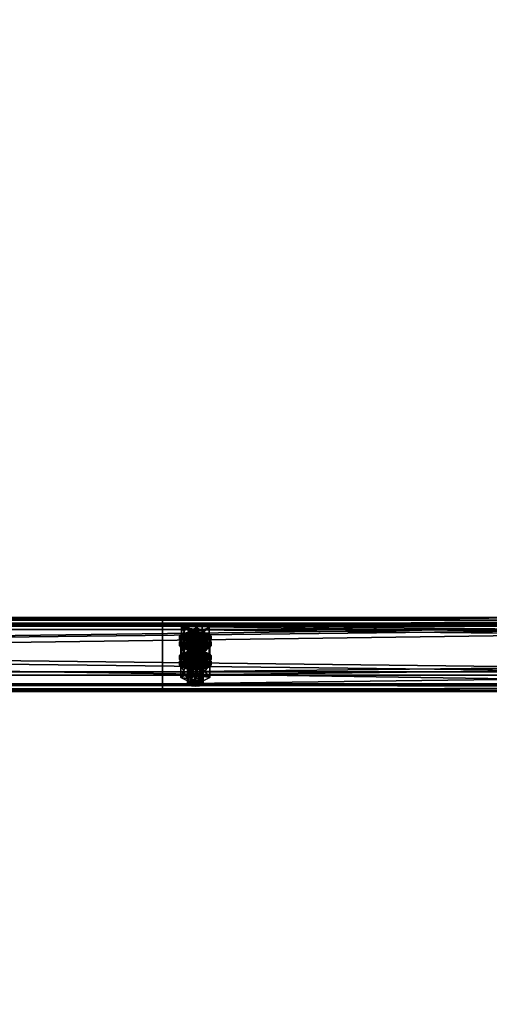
# Model space of a CAD drawing. Header units: millimetres. Extents: x 60485 to 71303, y 100 to 16900.
# Tile 99 of 256: x 62792 to 63147, y 4253 to 4998. Entities that reach past the tile are written whole.
import ezdxf

# ---------------------------------------------------------------- set-up
doc = ezdxf.new("R2010")
doc.units = ezdxf.units.MM
for name, color, linetype in [('13', 7, 'Continuous'), ('3', 7, 'Continuous'), ('9', 7, 'Continuous')]:
    doc.layers.add(name, color=color, linetype=linetype)

msp = doc.modelspace()

# ---------------------------------------------------------------- meshes
at = {"layer": '13', "color": 7}
mesh = msp.add_polyface(dxfattribs=at)
corners = [(62922, 4511.38, 4386.32), (62925, 4532.65, 4391.99), (62922, 4532.42, 4392.76), (62922, 4529.38, 4402.7), (62928, 4529.38, 4402.7), (62925, 4529.14, 4403.47), (62919.8, 4530.02, 4400.6), (62930.2, 4530.02, 4400.6), (62919, 4530.9, 4397.73), (62931, 4530.9, 4397.73), (62919.8, 4531.78, 4394.86), (62930.2, 4531.78, 4394.86), (62914.61, 4530.9, 4397.73), (62919.8, 4533.53, 4389.12), (62919.8, 4540.7, 4391.32), (62914.61, 4538.07, 4399.92), (62930.2, 4540.7, 4391.32), (62930.2, 4528.27, 4406.33), (62919.8, 4528.27, 4406.33), (62919.8, 4535.44, 4408.53), (62930.2, 4535.44, 4408.53), (62913, 4528.51, 4397), (62914.61, 4530.26, 4391.26), (62914.61, 4532.65, 4391.99), (62913, 4530.9, 4397.73), (62919, 4531.55, 4387.06), (62919, 4533.94, 4387.79), (62925, 4532.02, 4385.52), (62925, 4534.41, 4386.25), (62925, 4525, 4408.47), (62919, 4527.86, 4407.67), (62925, 4527.39, 4409.2), (62919, 4525.47, 4406.93), (62914.61, 4526.75, 4402.73), (62914.61, 4529.14, 4403.47), (62931, 4531.55, 4387.06), (62935.39, 4530.26, 4391.26), (62937, 4528.51, 4397), (62935.39, 4526.75, 4402.73), (62935.39, 4529.14, 4403.47), (62937, 4530.9, 4397.73), (62935.39, 4532.65, 4391.99), (62931, 4533.94, 4387.79), (62914.61, 4525.96, 4389.94), (62919, 4527.25, 4385.74), (62919, 4529.64, 4386.47), (62914.61, 4528.35, 4390.67), (62925, 4527.72, 4384.21), (62925, 4530.11, 4384.94), (62931, 4527.25, 4385.74), (62937, 4526.6, 4396.41), (62913, 4526.6, 4396.41), (62935.39, 4528.35, 4390.67)]
mesh.append_faces([[corners[k] for k in face] for face in [(0, 1, 2, 2), (3, 4, 5, 5), (12, 14, 15, 15), (13, 16, 14, 14), (18, 15, 19, 19), (17, 12, 18, 18), (15, 20, 19, 19), (21, 23, 24, 24), (22, 26, 23, 23), (25, 28, 26, 26), (29, 30, 31, 31), (32, 34, 30, 30), (33, 24, 34, 34), (25, 35, 27, 27), (34, 31, 30, 30), (42, 26, 28, 28), (43, 45, 46, 46), (44, 48, 45, 45), (44, 49, 47, 47)]], dxfattribs={"vtx0": -1, "color": 7})
mesh.append_faces([[corners[k] for k in face] for face in [(4, 3, 6, 6), (7, 6, 8, 8), (9, 8, 10, 10), (11, 10, 2, 2), (17, 13, 12, 12), (20, 15, 14, 14), (36, 25, 22, 22), (37, 22, 21, 21), (38, 21, 33, 33), (39, 34, 24, 24), (40, 24, 23, 23), (41, 23, 26, 26), (50, 51, 46, 46), (52, 46, 45, 45)]], dxfattribs={"vtx0": -1, "vtx2": -1, "vtx3": -1, "color": 7})
mesh.append_faces([[corners[k] for k in face] for face in [(12, 13, 14, 14), (17, 18, 19, 19), (18, 12, 15, 15), (21, 22, 23, 23), (22, 25, 26, 26), (25, 27, 28, 28), (32, 33, 34, 34), (33, 21, 24, 24), (43, 44, 45, 45), (44, 47, 48, 48)]], dxfattribs={"vtx2": -1, "vtx3": -1, "color": 7})
mesh = msp.add_polyface(dxfattribs=at)
corners = [(62925, 4511.62, 4385.56), (62928, 4532.42, 4392.76), (62925, 4532.65, 4391.99), (62928, 4511.38, 4386.32), (62930.2, 4531.78, 4394.86), (62928, 4529.38, 4402.7), (62919.8, 4530.02, 4400.6), (62930.2, 4530.02, 4400.6), (62919, 4530.9, 4397.73), (62931, 4530.9, 4397.73), (62919.8, 4531.78, 4394.86), (62922, 4532.42, 4392.76), (62919.8, 4533.53, 4389.12), (62930.2, 4533.53, 4389.12), (62930.2, 4540.7, 4391.32), (62935.39, 4530.9, 4397.73), (62935.39, 4538.07, 4399.92), (62930.2, 4528.27, 4406.33), (62930.2, 4535.44, 4408.53), (62919.8, 4535.44, 4408.53), (62919.8, 4540.7, 4391.32), (62925, 4532.02, 4385.52), (62931, 4531.55, 4387.06), (62931, 4533.94, 4387.79), (62925, 4534.41, 4386.25), (62935.39, 4530.26, 4391.26), (62935.39, 4532.65, 4391.99), (62937, 4528.51, 4397), (62937, 4530.9, 4397.73), (62935.39, 4526.75, 4402.73), (62935.39, 4529.14, 4403.47), (62931, 4527.86, 4407.67), (62931, 4525.47, 4406.93), (62925, 4527.39, 4409.2), (62919, 4531.55, 4387.06), (62914.61, 4530.26, 4391.26), (62913, 4528.51, 4397), (62914.61, 4529.14, 4403.47), (62913, 4530.9, 4397.73), (62914.61, 4532.65, 4391.99), (62919, 4533.94, 4387.79), (62925, 4527.72, 4384.21), (62931, 4527.25, 4385.74), (62931, 4529.64, 4386.47), (62925, 4530.11, 4384.94), (62935.39, 4525.96, 4389.94), (62935.39, 4528.35, 4390.67), (62937, 4526.6, 4396.41), (62914.61, 4528.35, 4390.67), (62919, 4529.64, 4386.47)]
mesh.append_faces([[corners[k] for k in face] for face in [(0, 1, 2, 2), (3, 4, 1, 1), (4, 2, 1, 1), (13, 16, 14, 14), (15, 18, 16, 16), (17, 19, 18, 18), (12, 15, 13, 13), (16, 20, 14, 14), (21, 23, 24, 24), (22, 26, 23, 23), (25, 28, 26, 26), (27, 30, 28, 28), (29, 31, 30, 30), (32, 33, 31, 31), (41, 43, 44, 44), (42, 46, 43, 43), (45, 47, 46, 46), (43, 49, 44, 44)]], dxfattribs={"vtx0": -1, "color": 7})
mesh.append_faces([[corners[k] for k in face] for face in [(5, 6, 7, 7), (7, 8, 9, 9), (9, 10, 4, 4), (15, 12, 17, 17), (18, 20, 16, 16), (22, 34, 25, 25), (25, 35, 27, 27), (27, 36, 29, 29), (33, 37, 31, 31), (31, 37, 30, 30), (30, 38, 28, 28), (28, 39, 26, 26), (26, 40, 23, 23), (47, 48, 46, 46), (46, 49, 43, 43)]], dxfattribs={"vtx0": -1, "vtx1": -1, "color": 7})
mesh.append_faces([[corners[k] for k in face] for face in [(4, 11, 2, 2)]], dxfattribs={"vtx0": -1, "vtx2": -1, "vtx3": -1, "color": 7})
mesh.append_faces([[corners[k] for k in face] for face in [(12, 13, 14, 14), (13, 15, 16, 16), (15, 17, 18, 18), (21, 22, 23, 23), (22, 25, 26, 26), (25, 27, 28, 28), (27, 29, 30, 30), (41, 42, 43, 43), (42, 45, 46, 46)]], dxfattribs={"vtx2": -1, "vtx3": -1, "color": 7})
mesh = msp.add_polyface(dxfattribs=at)
corners = [(62914.61, 4516.27, 4445.54), (62919.8, 4518.91, 4436.93), (62919.8, 4526.08, 4439.13), (62914.61, 4523.45, 4447.73), (62930.2, 4526.08, 4439.13), (62919.8, 4513.64, 4454.15), (62919.8, 4520.81, 4456.34), (62930.2, 4520.81, 4456.34), (62919, 4516.92, 4434.87), (62925, 4519.78, 4434.07), (62919, 4519.31, 4435.6), (62931, 4519.31, 4435.6), (62919, 4509.86, 4391.29), (62919.8, 4510.74, 4388.42), (62919.8, 4531.78, 4394.86), (62919, 4530.9, 4397.73), (62922, 4511.38, 4386.32), (62922, 4532.42, 4392.76), (62925, 4511.62, 4385.56), (62925, 4532.65, 4391.99), (62925, 4508.11, 4397.03), (62922, 4508.34, 4396.26), (62922, 4529.38, 4402.7), (62925, 4529.14, 4403.47), (62919.8, 4508.98, 4394.16), (62919.8, 4530.02, 4400.6), (62914.03, 4514.64, 4392.76), (62919.52, 4517.42, 4383.67), (62919.52, 4526.98, 4386.6), (62914.03, 4524.21, 4395.68), (62930.48, 4526.98, 4386.6), (62919.52, 4511.86, 4401.84), (62919.52, 4521.43, 4404.76), (62930.48, 4521.43, 4404.76), (62925, 4525, 4408.47), (62919, 4525.47, 4406.93), (62919, 4527.86, 4407.67), (62931, 4525.47, 4406.93), (62914.61, 4526.75, 4402.73), (62913, 4524.21, 4395.68), (62914.61, 4525.96, 4389.94), (62914.61, 4528.35, 4390.67), (62913, 4526.6, 4396.41), (62925, 4520.7, 4407.16), (62919, 4521.17, 4405.62), (62919, 4523.56, 4406.35), (62925, 4523.09, 4407.89), (62914.61, 4522.45, 4401.42), (62914.61, 4524.84, 4402.15), (62935.39, 4525.96, 4389.94), (62919, 4527.25, 4385.74), (62937, 4524.21, 4395.68), (62935.39, 4522.45, 4401.42), (62931, 4521.17, 4405.62), (62931, 4523.56, 4406.35), (62935.39, 4524.84, 4402.15)]
mesh.append_faces([[corners[k] for k in face] for face in [(0, 2, 3, 3), (1, 4, 2, 2), (5, 3, 6, 6), (3, 7, 6, 6), (8, 9, 10, 10), (11, 10, 9, 9), (12, 14, 15, 15), (13, 17, 14, 14), (20, 22, 23, 23), (21, 25, 22, 22), (24, 15, 25, 25), (26, 28, 29, 29), (27, 30, 28, 28), (31, 29, 32, 32), (29, 33, 32, 32), (37, 35, 34, 34), (39, 41, 42, 42), (43, 45, 46, 46), (44, 48, 45, 45), (47, 42, 48, 48)]], dxfattribs={"vtx0": -1, "color": 7})
mesh.append_faces([[corners[k] for k in face] for face in [(7, 3, 2, 2), (33, 29, 28, 28), (37, 38, 35, 35), (49, 50, 40, 40), (51, 40, 39, 39), (52, 39, 47, 47), (53, 47, 44, 44), (54, 45, 48, 48), (55, 48, 42, 42)]], dxfattribs={"vtx0": -1, "vtx2": -1, "vtx3": -1, "color": 7})
mesh.append_faces([[corners[k] for k in face] for face in [(0, 1, 2, 2), (5, 0, 3, 3), (12, 13, 14, 14), (13, 16, 17, 17), (16, 18, 19, 19), (20, 21, 22, 22), (21, 24, 25, 25), (24, 12, 15, 15), (26, 27, 28, 28), (34, 35, 36, 36), (39, 40, 41, 41), (43, 44, 45, 45), (44, 47, 48, 48), (47, 39, 42, 42)]], dxfattribs={"vtx2": -1, "vtx3": -1, "color": 7})
mesh = msp.add_polyface(dxfattribs=at)
corners = [(62919.8, 4518.91, 4436.93), (62930.2, 4518.91, 4436.93), (62930.2, 4526.08, 4439.13), (62935.39, 4516.27, 4445.54), (62935.39, 4523.45, 4447.73), (62930.2, 4520.81, 4456.34), (62930.2, 4513.64, 4454.15), (62919.8, 4520.81, 4456.34), (62919.8, 4526.08, 4439.13), (62925, 4517.39, 4433.33), (62931, 4519.31, 4435.6), (62925, 4519.78, 4434.07), (62935.39, 4518.03, 4439.8), (62919, 4519.31, 4435.6), (62925, 4511.62, 4385.56), (62928, 4511.38, 4386.32), (62928, 4532.42, 4392.76), (62930.2, 4510.74, 4388.42), (62930.2, 4531.78, 4394.86), (62931, 4509.86, 4391.29), (62931, 4530.9, 4397.73), (62930.2, 4508.98, 4394.16), (62930.2, 4530.02, 4400.6), (62928, 4508.34, 4396.26), (62928, 4529.38, 4402.7), (62925, 4529.14, 4403.47), (62919.52, 4517.42, 4383.67), (62930.48, 4517.42, 4383.67), (62930.48, 4526.98, 4386.6), (62935.97, 4514.64, 4392.76), (62935.97, 4524.21, 4395.68), (62930.48, 4521.43, 4404.76), (62930.48, 4511.86, 4401.84), (62919.52, 4521.43, 4404.76), (62919.52, 4526.98, 4386.6), (62935.39, 4526.75, 4402.73), (62931, 4525.47, 4406.93), (62931, 4527.86, 4407.67), (62925, 4525, 4408.47), (62925, 4527.39, 4409.2), (62914.61, 4526.75, 4402.73), (62935.39, 4525.96, 4389.94), (62937, 4524.21, 4395.68), (62937, 4526.6, 4396.41), (62935.39, 4522.45, 4401.42), (62935.39, 4524.84, 4402.15), (62931, 4521.17, 4405.62), (62931, 4523.56, 4406.35), (62925, 4520.7, 4407.16), (62925, 4523.09, 4407.89), (62931, 4527.25, 4385.74), (62919, 4527.25, 4385.74), (62914.61, 4525.96, 4389.94), (62913, 4524.21, 4395.68), (62914.61, 4522.45, 4401.42), (62919, 4521.17, 4405.62), (62919, 4523.56, 4406.35), (62914.61, 4524.84, 4402.15), (62913, 4526.6, 4396.41)]
mesh.append_faces([[corners[k] for k in face] for face in [(1, 4, 2, 2), (3, 5, 4, 4), (6, 7, 5, 5), (4, 8, 2, 2), (9, 10, 11, 11), (17, 20, 18, 18), (19, 22, 20, 20), (21, 24, 22, 22), (23, 25, 24, 24), (27, 30, 28, 28), (29, 31, 30, 30), (32, 33, 31, 31), (30, 34, 28, 28), (42, 45, 43, 43), (44, 47, 45, 45), (46, 49, 47, 47), (46, 55, 48, 48), (56, 47, 49, 49)]], dxfattribs={"vtx0": -1, "color": 7})
mesh.append_faces([[corners[k] for k in face] for face in [(5, 8, 4, 4), (12, 13, 10, 10), (31, 34, 30, 30), (35, 40, 36, 36), (50, 51, 41, 41), (41, 52, 42, 42), (42, 53, 44, 44), (44, 54, 46, 46), (47, 57, 45, 45), (45, 58, 43, 43)]], dxfattribs={"vtx0": -1, "vtx1": -1, "color": 7})
mesh.append_faces([[corners[k] for k in face] for face in [(0, 1, 2, 2), (1, 3, 4, 4), (14, 15, 16, 16), (15, 17, 18, 18), (17, 19, 20, 20), (19, 21, 22, 22), (21, 23, 24, 24), (26, 27, 28, 28), (27, 29, 30, 30), (35, 36, 37, 37), (36, 38, 39, 39), (41, 42, 43, 43), (42, 44, 45, 45), (44, 46, 47, 47), (46, 48, 49, 49)]], dxfattribs={"vtx2": -1, "vtx3": -1, "color": 7})
mesh = msp.add_polyface(dxfattribs=at)
corners = [(62925, 4496.99, 4433.37), (62928, 4517.79, 4440.57), (62925, 4518.03, 4439.8), (62928, 4496.76, 4434.14), (62930.2, 4517.15, 4442.67), (62930.2, 4496.11, 4436.24), (62931, 4516.27, 4445.54), (62928, 4514.75, 4450.51), (62919.8, 4515.4, 4448.41), (62930.2, 4515.4, 4448.41), (62919, 4516.27, 4445.54), (62919.8, 4517.15, 4442.67), (62922, 4517.79, 4440.57), (62935.39, 4516.27, 4445.54), (62930.2, 4513.64, 4454.15), (62930.2, 4520.81, 4456.34), (62919.8, 4518.91, 4436.93), (62930.2, 4518.91, 4436.93), (62935.97, 4509.58, 4443.49), (62919.52, 4512.36, 4434.41), (62930.48, 4512.36, 4434.41), (62925, 4517.39, 4433.33), (62931, 4516.92, 4434.87), (62931, 4519.31, 4435.6), (62935.39, 4515.64, 4439.07), (62935.39, 4518.03, 4439.8), (62937, 4513.88, 4444.81), (62937, 4516.27, 4445.54), (62935.39, 4512.13, 4450.55), (62935.39, 4514.52, 4451.28), (62931, 4510.84, 4454.75), (62931, 4513.23, 4455.48), (62925, 4510.37, 4456.29), (62925, 4512.76, 4457.02), (62919, 4516.92, 4434.87), (62914.61, 4515.64, 4439.07), (62913, 4513.88, 4444.81), (62914.61, 4514.52, 4451.28), (62913, 4516.27, 4445.54), (62914.61, 4518.03, 4439.8), (62925, 4513.09, 4432.02), (62931, 4512.62, 4433.56), (62931, 4515.01, 4434.29), (62925, 4515.48, 4432.75), (62935.39, 4511.34, 4437.76), (62935.39, 4513.73, 4438.49), (62937, 4511.97, 4444.22), (62919, 4512.62, 4433.56), (62914.61, 4513.73, 4438.49), (62919, 4515.01, 4434.29), (62928, 4508.34, 4396.26), (62925, 4508.11, 4397.03), (62925, 4529.14, 4403.47), (62935.97, 4514.64, 4392.76), (62930.48, 4511.86, 4401.84), (62930.48, 4521.43, 4404.76), (62919.52, 4517.42, 4383.67), (62930.48, 4517.42, 4383.67), (62914.03, 4514.64, 4392.76)]
mesh.append_faces([[corners[k] for k in face] for face in [(0, 1, 2, 2), (3, 4, 1, 1), (5, 6, 4, 4), (16, 13, 17, 17), (18, 19, 20, 20), (22, 25, 23, 23), (24, 27, 25, 25), (26, 29, 27, 27), (28, 31, 29, 29), (30, 33, 31, 31), (40, 42, 43, 43), (41, 45, 42, 42), (44, 46, 45, 45), (47, 41, 40, 40), (42, 49, 43, 43), (56, 53, 57, 57)]], dxfattribs={"vtx0": -1, "color": 7})
mesh.append_faces([[corners[k] for k in face] for face in [(7, 8, 9, 9), (9, 10, 6, 6), (6, 11, 4, 4), (4, 12, 1, 1), (13, 16, 14, 14), (22, 34, 24, 24), (24, 35, 26, 26), (26, 36, 28, 28), (33, 37, 31, 31), (31, 37, 29, 29), (29, 38, 27, 27), (27, 39, 25, 25), (41, 47, 44, 44), (46, 48, 45, 45), (45, 49, 42, 42), (53, 58, 54, 54)]], dxfattribs={"vtx0": -1, "vtx1": -1, "color": 7})
mesh.append_faces([[corners[k] for k in face] for face in [(13, 14, 15, 15), (21, 22, 23, 23), (22, 24, 25, 25), (24, 26, 27, 27), (26, 28, 29, 29), (28, 30, 31, 31), (30, 32, 33, 33), (40, 41, 42, 42), (41, 44, 45, 45), (50, 51, 52, 52), (53, 54, 55, 55)]], dxfattribs={"vtx2": -1, "vtx3": -1, "color": 7})
mesh = msp.add_polyface(dxfattribs=at)
corners = [(62919.8, 4496.11, 4436.24), (62922, 4517.79, 4440.57), (62919.8, 4517.15, 4442.67), (62922, 4496.76, 4434.14), (62925, 4518.03, 4439.8), (62922, 4514.75, 4450.51), (62928, 4514.75, 4450.51), (62925, 4514.52, 4451.28), (62919.8, 4515.4, 4448.41), (62930.2, 4515.4, 4448.41), (62919, 4516.27, 4445.54), (62931, 4516.27, 4445.54), (62930.2, 4517.15, 4442.67), (62928, 4517.79, 4440.57), (62930.2, 4513.64, 4454.15), (62919.8, 4513.64, 4454.15), (62919.8, 4520.81, 4456.34), (62919.8, 4518.91, 4436.93), (62914.61, 4516.27, 4445.54), (62913, 4513.88, 4444.81), (62914.61, 4515.64, 4439.07), (62914.61, 4518.03, 4439.8), (62913, 4516.27, 4445.54), (62919, 4516.92, 4434.87), (62919, 4519.31, 4435.6), (62925, 4517.39, 4433.33), (62925, 4519.78, 4434.07), (62925, 4510.37, 4456.29), (62919, 4510.84, 4454.75), (62919, 4513.23, 4455.48), (62925, 4512.76, 4457.02), (62914.61, 4512.13, 4450.55), (62914.61, 4514.52, 4451.28), (62931, 4516.92, 4434.87), (62935.39, 4515.64, 4439.07), (62937, 4513.88, 4444.81), (62935.39, 4512.13, 4450.55), (62935.39, 4514.52, 4451.28), (62937, 4516.27, 4445.54), (62935.39, 4518.03, 4439.8), (62913, 4509.58, 4443.49), (62914.61, 4511.34, 4437.76), (62914.61, 4513.73, 4438.49), (62913, 4511.97, 4444.22), (62919, 4512.62, 4433.56), (62919, 4515.01, 4434.29), (62925, 4513.09, 4432.02), (62925, 4515.48, 4432.75), (62935.39, 4511.34, 4437.76), (62937, 4511.97, 4444.22), (62935.39, 4513.73, 4438.49), (62930.48, 4511.86, 4401.84), (62919.52, 4511.86, 4401.84), (62919.52, 4521.43, 4404.76), (62914.03, 4514.64, 4392.76), (62914.03, 4524.21, 4395.68), (62935.97, 4514.64, 4392.76), (62919.52, 4517.42, 4383.67)]
mesh.append_faces([[corners[k] for k in face] for face in [(0, 1, 2, 2), (3, 4, 1, 1), (5, 6, 7, 7), (13, 1, 4, 4), (14, 18, 15, 15), (19, 21, 22, 22), (20, 24, 21, 21), (27, 29, 30, 30), (28, 32, 29, 29), (31, 22, 32, 32), (23, 33, 25, 25), (32, 30, 29, 29), (40, 42, 43, 43), (41, 45, 42, 42), (44, 47, 45, 45), (51, 54, 52, 52)]], dxfattribs={"vtx0": -1, "color": 7})
mesh.append_faces([[corners[k] for k in face] for face in [(6, 5, 8, 8), (9, 8, 10, 10), (11, 10, 2, 2), (12, 2, 1, 1), (14, 17, 18, 18), (34, 23, 20, 20), (35, 20, 19, 19), (36, 19, 31, 31), (37, 32, 22, 22), (38, 22, 21, 21), (39, 21, 24, 24), (48, 44, 41, 41), (49, 43, 42, 42), (50, 42, 45, 45), (56, 57, 54, 54)]], dxfattribs={"vtx0": -1, "vtx2": -1, "vtx3": -1, "color": 7})
mesh.append_faces([[corners[k] for k in face] for face in [(14, 15, 16, 16), (19, 20, 21, 21), (20, 23, 24, 24), (23, 25, 26, 26), (27, 28, 29, 29), (28, 31, 32, 32), (31, 19, 22, 22), (40, 41, 42, 42), (41, 44, 45, 45), (44, 46, 47, 47), (51, 52, 53, 53), (52, 54, 55, 55)]], dxfattribs={"vtx2": -1, "vtx3": -1, "color": 7})
mesh = msp.add_polyface(dxfattribs=at)
corners = [(62919, 4495.24, 4439.11), (62919.8, 4496.11, 4436.24), (62919.8, 4517.15, 4442.67), (62919, 4516.27, 4445.54), (62922, 4496.76, 4434.14), (62922, 4517.79, 4440.57), (62925, 4496.99, 4433.37), (62925, 4518.03, 4439.8), (62925, 4493.48, 4444.84), (62922, 4493.72, 4444.07), (62922, 4514.75, 4450.51), (62925, 4514.52, 4451.28), (62919.8, 4494.36, 4441.97), (62919.8, 4515.4, 4448.41), (62928, 4496.76, 4434.14), (62930.2, 4496.11, 4436.24), (62931, 4495.24, 4439.11), (62930.2, 4494.36, 4441.97), (62928, 4493.72, 4444.07), (62914.03, 4500.02, 4440.57), (62919.52, 4502.8, 4431.48), (62919.52, 4512.36, 4434.41), (62914.03, 4509.58, 4443.49), (62930.48, 4512.36, 4434.41), (62930.48, 4497.24, 4449.65), (62919.52, 4497.24, 4449.65), (62919.52, 4506.8, 4452.58), (62930.48, 4506.8, 4452.58), (62931, 4510.84, 4454.75), (62914.61, 4512.13, 4450.55), (62919, 4510.84, 4454.75), (62925, 4510.37, 4456.29), (62925, 4506.07, 4454.97), (62919, 4506.54, 4453.43), (62919, 4508.93, 4454.16), (62925, 4508.46, 4455.7), (62914.61, 4507.83, 4449.23), (62914.61, 4510.22, 4449.96), (62913, 4509.58, 4443.49), (62913, 4511.97, 4444.22), (62937, 4509.58, 4443.49), (62914.61, 4511.34, 4437.76), (62935.39, 4507.83, 4449.23), (62931, 4506.54, 4453.43), (62931, 4508.93, 4454.16), (62935.39, 4510.22, 4449.96), (62930.2, 4510.74, 4388.42), (62922, 4511.38, 4386.32), (62919.8, 4510.74, 4388.42), (62931, 4509.86, 4391.29), (62919, 4509.86, 4391.29), (62930.2, 4508.98, 4394.16), (62919.8, 4508.98, 4394.16), (62928, 4508.34, 4396.26), (62922, 4508.34, 4396.26)]
mesh.append_faces([[corners[k] for k in face] for face in [(0, 2, 3, 3), (8, 10, 11, 11), (9, 13, 10, 10), (12, 3, 13, 13), (4, 14, 6, 6), (18, 9, 8, 8), (19, 21, 22, 22), (20, 23, 21, 21), (25, 22, 26, 26), (24, 19, 25, 25), (22, 27, 26, 26), (28, 30, 31, 31), (32, 34, 35, 35), (33, 37, 34, 34), (36, 39, 37, 37)]], dxfattribs={"vtx0": -1, "color": 7})
mesh.append_faces([[corners[k] for k in face] for face in [(15, 4, 1, 1), (16, 1, 0, 0), (17, 0, 12, 12), (18, 12, 9, 9), (24, 20, 19, 19), (27, 22, 21, 21), (28, 29, 30, 30), (40, 41, 38, 38), (42, 38, 36, 36), (43, 36, 33, 33), (44, 34, 37, 37), (45, 37, 39, 39), (46, 47, 48, 48), (49, 48, 50, 50), (51, 50, 52, 52), (53, 52, 54, 54)]], dxfattribs={"vtx0": -1, "vtx2": -1, "vtx3": -1, "color": 7})
mesh.append_faces([[corners[k] for k in face] for face in [(0, 1, 2, 2), (1, 4, 5, 5), (4, 6, 7, 7), (8, 9, 10, 10), (9, 12, 13, 13), (12, 0, 3, 3), (19, 20, 21, 21), (24, 25, 26, 26), (25, 19, 22, 22), (32, 33, 34, 34), (33, 36, 37, 37), (36, 38, 39, 39)]], dxfattribs={"vtx2": -1, "vtx3": -1, "color": 7})
mesh = msp.add_polyface(dxfattribs=at)
corners = [(62925, 4496.99, 4433.37), (62928, 4496.76, 4434.14), (62928, 4517.79, 4440.57), (62930.2, 4496.11, 4436.24), (62930.2, 4517.15, 4442.67), (62931, 4495.24, 4439.11), (62931, 4516.27, 4445.54), (62930.2, 4494.36, 4441.97), (62930.2, 4515.4, 4448.41), (62928, 4493.72, 4444.07), (62928, 4514.75, 4450.51), (62925, 4493.48, 4444.84), (62925, 4514.52, 4451.28), (62922, 4496.76, 4434.14), (62919.8, 4496.11, 4436.24), (62919, 4495.24, 4439.11), (62919.8, 4494.36, 4441.97), (62919.52, 4502.8, 4431.48), (62930.48, 4502.8, 4431.48), (62930.48, 4512.36, 4434.41), (62935.97, 4500.02, 4440.57), (62935.97, 4509.58, 4443.49), (62930.48, 4497.24, 4449.65), (62930.48, 4506.8, 4452.58), (62919.52, 4506.8, 4452.58), (62919.52, 4512.36, 4434.41), (62935.39, 4512.13, 4450.55), (62914.61, 4512.13, 4450.55), (62931, 4510.84, 4454.75), (62935.39, 4511.34, 4437.76), (62937, 4509.58, 4443.49), (62937, 4511.97, 4444.22), (62935.39, 4507.83, 4449.23), (62935.39, 4510.22, 4449.96), (62931, 4506.54, 4453.43), (62931, 4508.93, 4454.16), (62925, 4506.07, 4454.97), (62925, 4508.46, 4455.7), (62914.61, 4511.34, 4437.76), (62913, 4509.58, 4443.49), (62914.61, 4507.83, 4449.23), (62919, 4506.54, 4453.43), (62919, 4508.93, 4454.16), (62914.61, 4510.22, 4449.96), (62913, 4511.97, 4444.22), (62922, 4511.38, 4386.32), (62928, 4511.38, 4386.32), (62925, 4511.62, 4385.56), (62930.2, 4510.74, 4388.42), (62919.8, 4510.74, 4388.42), (62931, 4509.86, 4391.29), (62919, 4509.86, 4391.29), (62930.2, 4508.98, 4394.16), (62919.8, 4508.98, 4394.16), (62928, 4508.34, 4396.26), (62922, 4508.34, 4396.26), (62925, 4508.11, 4397.03)]
mesh.append_faces([[corners[k] for k in face] for face in [(5, 8, 6, 6), (7, 10, 8, 8), (9, 12, 10, 10), (18, 21, 19, 19), (20, 23, 21, 21), (22, 24, 23, 23), (17, 20, 18, 18), (30, 33, 31, 31), (32, 35, 33, 33), (34, 37, 35, 35), (34, 41, 36, 36), (42, 35, 37, 37), (45, 46, 47, 47), (54, 55, 56, 56)]], dxfattribs={"vtx0": -1, "color": 7})
mesh.append_faces([[corners[k] for k in face] for face in [(1, 13, 3, 3), (3, 14, 5, 5), (5, 15, 7, 7), (7, 16, 9, 9), (20, 17, 22, 22), (23, 25, 21, 21), (26, 27, 28, 28), (29, 38, 30, 30), (30, 39, 32, 32), (32, 40, 34, 34), (35, 43, 33, 33), (33, 44, 31, 31), (46, 45, 48, 48), (48, 49, 50, 50), (50, 51, 52, 52), (52, 53, 54, 54)]], dxfattribs={"vtx0": -1, "vtx1": -1, "color": 7})
mesh.append_faces([[corners[k] for k in face] for face in [(0, 1, 2, 2), (1, 3, 4, 4), (3, 5, 6, 6), (5, 7, 8, 8), (7, 9, 10, 10), (9, 11, 12, 12), (17, 18, 19, 19), (18, 20, 21, 21), (20, 22, 23, 23), (29, 30, 31, 31), (30, 32, 33, 33), (32, 34, 35, 35), (34, 36, 37, 37)]], dxfattribs={"vtx2": -1, "vtx3": -1, "color": 7})
at = {"layer": '3', "color": 91}
mesh = msp.add_polyface(dxfattribs=at)
corners = [(63089.44, 6665.43, 4927.88), (63132.59, 6634.38, 4918.39), (60710.56, 3556.21, 3977.3), (60667.41, 3587.26, 3986.79), (63132.59, 6612.74, 4989.16), (60710.56, 3534.57, 4048.06), (63089.44, 6643.79, 4998.65), (60667.41, 3565.62, 4057.56), (63087.04, 6668.03, 4925.54), (63087.04, 6644.64, 5002.05), (60665.02, 3566.47, 4060.95), (60665.02, 3589.86, 3984.45), (63134.98, 6610.14, 4991.5), (60712.96, 3531.97, 4050.4), (63134.98, 6633.53, 4914.99), (60712.96, 3555.36, 3973.9)]
mesh.append_faces([[corners[k] for k in face] for face in [(0, 2, 3, 3), (1, 5, 2, 2), (4, 7, 5, 5), (6, 3, 7, 7), (8, 10, 11, 11), (9, 13, 10, 10), (12, 15, 13, 13), (14, 11, 15, 15)]], dxfattribs={"vtx0": -1, "color": 91})
mesh.append_faces([[corners[k] for k in face] for face in [(6, 8, 0, 0), (12, 4, 14, 14), (14, 0, 8, 8), (11, 3, 15, 15), (3, 10, 7, 7), (7, 10, 5, 5), (15, 2, 13, 13), (2, 15, 3, 3), (13, 5, 10, 10)]], dxfattribs={"vtx0": -1, "vtx1": -1, "color": 91})
mesh.append_faces([[corners[k] for k in face] for face in [(9, 6, 4, 4), (6, 9, 8, 8), (4, 12, 9, 9), (14, 4, 1, 1), (14, 1, 0, 0), (3, 11, 10, 10), (13, 2, 5, 5)]], dxfattribs={"vtx0": -1, "vtx2": -1, "vtx3": -1, "color": 91})
mesh.append_faces([[corners[k] for k in face] for face in [(0, 1, 2, 2), (1, 4, 5, 5), (4, 6, 7, 7), (6, 0, 3, 3), (8, 9, 10, 10), (9, 12, 13, 13), (12, 14, 15, 15), (14, 8, 11, 11)]], dxfattribs={"vtx2": -1, "vtx3": -1, "color": 91})
at = {"layer": '9', "color": 243}
mesh = msp.add_polyface(dxfattribs=at)
corners = [(63500, 4493.8, 4349.78), (63500, 4538.75, 4363.53), (60500, 4538.75, 4363.53), (60500, 4493.8, 4349.78), (63500, 4504.23, 4476.37), (60500, 4504.23, 4476.37), (63500, 4539.61, 4487.19), (60500, 4539.61, 4487.19), (63500, 4543.42, 4474.76), (60500, 4543.42, 4474.76), (63500, 4545.33, 4475.34), (60500, 4545.33, 4475.34), (63500, 4540.94, 4489.69), (60500, 4540.94, 4489.69), (63500, 4501.73, 4477.69), (60500, 4501.73, 4477.69), (63500, 4536.25, 4364.85), (60500, 4536.25, 4364.85), (63500, 4495.13, 4352.28), (60500, 4495.13, 4352.28), (63500, 4491.33, 4364.71), (60500, 4491.33, 4364.71), (63500, 4489.41, 4364.12), (60500, 4489.41, 4364.12)]
mesh.append_faces([[corners[k] for k in face] for face in [(0, 2, 3, 3), (1, 5, 2, 2), (4, 7, 5, 5), (6, 9, 7, 7), (8, 11, 9, 9), (10, 13, 11, 11), (12, 15, 13, 13), (14, 17, 15, 15), (16, 19, 17, 17), (18, 21, 19, 19), (20, 23, 21, 21), (22, 3, 23, 23), (8, 12, 10, 10), (18, 22, 20, 20), (11, 7, 9, 9)]], dxfattribs={"vtx0": -1, "color": 243})
mesh.append_faces([[corners[k] for k in face] for face in [(14, 1, 16, 16), (16, 0, 18, 18), (22, 18, 0, 0), (3, 19, 23, 23), (19, 2, 17, 17), (17, 2, 15, 15), (15, 5, 13, 13), (13, 7, 11, 11)]], dxfattribs={"vtx0": -1, "vtx1": -1, "color": 243})
mesh.append_faces([[corners[k] for k in face] for face in [(12, 8, 6, 6), (6, 14, 12, 12), (14, 6, 4, 4), (14, 4, 1, 1), (16, 1, 0, 0), (19, 3, 2, 2), (15, 2, 5, 5), (13, 5, 7, 7)]], dxfattribs={"vtx0": -1, "vtx2": -1, "vtx3": -1, "color": 243})
mesh.append_faces([[corners[k] for k in face] for face in [(21, 23, 19, 19)]], dxfattribs={"vtx1": -1, "color": 243})
mesh.append_faces([[corners[k] for k in face] for face in [(0, 1, 2, 2), (1, 4, 5, 5), (4, 6, 7, 7), (6, 8, 9, 9), (8, 10, 11, 11), (10, 12, 13, 13), (12, 14, 15, 15), (14, 16, 17, 17), (16, 18, 19, 19), (18, 20, 21, 21), (20, 22, 23, 23), (22, 0, 3, 3)]], dxfattribs={"vtx2": -1, "vtx3": -1, "color": 243})
mesh = msp.add_polyface(dxfattribs=at)
corners = [(66100, 4493.8, 4349.78), (66100, 4538.75, 4363.53), (62900, 4538.75, 4363.53), (62900, 4493.8, 4349.78), (66100, 4504.23, 4476.37), (62900, 4504.23, 4476.37), (66100, 4539.61, 4487.19), (62900, 4539.61, 4487.19), (66100, 4543.42, 4474.76), (62900, 4543.42, 4474.76), (66100, 4545.33, 4475.34), (62900, 4545.33, 4475.34), (66100, 4540.94, 4489.69), (62900, 4540.94, 4489.69), (66100, 4501.73, 4477.69), (62900, 4501.73, 4477.69), (66100, 4536.25, 4364.85), (62900, 4536.25, 4364.85), (66100, 4495.13, 4352.28), (62900, 4495.13, 4352.28), (66100, 4491.33, 4364.71), (62900, 4491.33, 4364.71), (66100, 4489.41, 4364.12), (62900, 4489.41, 4364.12)]
mesh.append_faces([[corners[k] for k in face] for face in [(0, 2, 3, 3), (1, 5, 2, 2), (4, 7, 5, 5), (6, 9, 7, 7), (8, 11, 9, 9), (10, 13, 11, 11), (12, 15, 13, 13), (14, 17, 15, 15), (16, 19, 17, 17), (18, 21, 19, 19), (20, 23, 21, 21), (22, 3, 23, 23), (8, 12, 10, 10), (20, 0, 22, 22), (11, 7, 9, 9)]], dxfattribs={"vtx0": -1, "color": 243})
mesh.append_faces([[corners[k] for k in face] for face in [(0, 16, 1, 1), (16, 0, 18, 18), (18, 0, 20, 20), (14, 1, 16, 16), (3, 19, 23, 23), (19, 2, 17, 17), (17, 2, 15, 15), (15, 5, 13, 13)]], dxfattribs={"vtx0": -1, "vtx1": -1, "color": 243})
mesh.append_faces([[corners[k] for k in face] for face in [(12, 8, 6, 6), (6, 14, 12, 12), (14, 6, 4, 4), (14, 4, 1, 1), (7, 11, 13, 13), (19, 3, 2, 2), (15, 2, 5, 5), (13, 5, 7, 7)]], dxfattribs={"vtx0": -1, "vtx2": -1, "vtx3": -1, "color": 243})
mesh.append_faces([[corners[k] for k in face] for face in [(21, 23, 19, 19)]], dxfattribs={"vtx1": -1, "color": 243})
mesh.append_faces([[corners[k] for k in face] for face in [(0, 1, 2, 2), (1, 4, 5, 5), (4, 6, 7, 7), (6, 8, 9, 9), (8, 10, 11, 11), (10, 12, 13, 13), (12, 14, 15, 15), (14, 16, 17, 17), (16, 18, 19, 19), (18, 20, 21, 21), (20, 22, 23, 23), (22, 0, 3, 3)]], dxfattribs={"vtx2": -1, "vtx3": -1, "color": 243})

doc.saveas('drawing.dxf')
